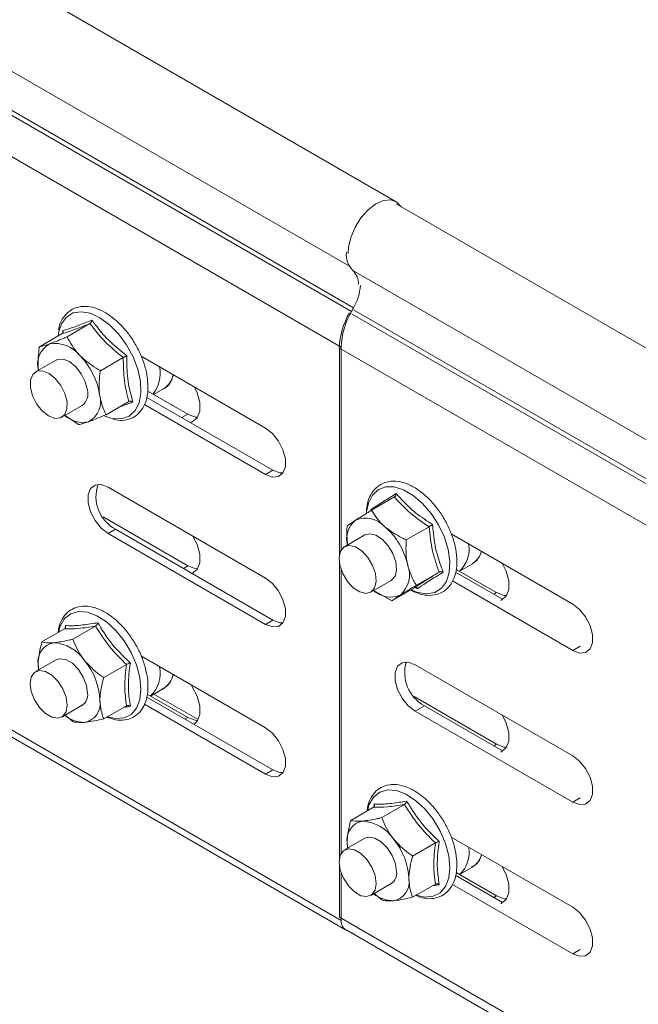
# Model space of a CAD drawing. Header units: millimetres. Extents: x -6 to 3617, y -5324 to -345.
# Tile 13 of 43: x 1368 to 1439, y -4656 to -4544. Entities that reach past the tile are written whole.
import ezdxf

# ---------------------------------------------------------------- set-up
doc = ezdxf.new("R2010")
doc.units = ezdxf.units.MM

msp = doc.modelspace()

# ---------------------------------------------------------------- linework, layer by layer
at = {"color": 7, "linetype": 'Continuous', "lineweight": 15}
for p, q in [((1411.31, -4564.45), (1276.96, -4486.89)), ((1271.84, -4499.47), (1406.19, -4577.03)), ((1272.09, -4499.04), (1406.44, -4576.6)), ((1270.67, -4503.52), (1405.02, -4581.08)), ((1797.89, -4787.86), (1411.31, -4564.69)), ((1270.67, -4569.12), (1405.02, -4646.68)), ((1271.17, -4570.22), (1405.52, -4647.78)), ((1793.14, -4795.6), (1406.35, -4572.31)), ((1406.44, -4576.6), (1406.19, -4577.03)), ((1376.26, -4578.4), (1373.65, -4579.91)), ((1373.09, -4579.55), (1370.49, -4581.05)), ((1373.17, -4579.46), (1373.16, -4579.2)), ((1791.65, -4804.52), (1404.81, -4581.2)), ((1404.81, -4581.2), (1404.81, -4604.88)), ((1405.02, -4581.08), (1405.02, -4604.3)), ((1372.38, -4582.58), (1370.04, -4583.93)), ((1380.07, -4582.28), (1377.47, -4583.79)), ((1396.36, -4590.36), (1382.12, -4582.14)), ((1385.83, -4584.28), (1385.75, -4584.5)), ((1382.87, -4586.13), (1387.45, -4588.77)), ((1383.55, -4586.52), (1384.67, -4585.87)), ((1380.72, -4587.31), (1378.12, -4588.82)), ((1397.21, -4595.18), (1382.76, -4586.84)), ((1373.04, -4589.12), (1375.38, -4587.78)), ((1382.49, -4587.66), (1396.36, -4595.67)), ((1374.95, -4589.96), (1373.43, -4588.9)), ((1377.96, -4588.98), (1378.54, -4589.19)), ((1397.21, -4595.18), (1396.36, -4595.67)), ((1396.36, -4607.51), (1378.33, -4597.1)), ((1411.11, -4598.24), (1408.5, -4599.75)), ((1377.76, -4600.52), (1387.45, -4606.12)), ((1379.18, -4601.92), (1378.33, -4602.41)), ((1397.21, -4612.33), (1379.18, -4601.92)), ((1415.08, -4601.64), (1412.47, -4603.14)), ((1378.33, -4602.41), (1396.36, -4612.82)), ((1407.73, -4602.58), (1405.4, -4603.93)), ((1417.6, -4602.46), (1431.51, -4610.49)), ((1404.81, -4605.77), (1404.81, -4639.58)), ((1405.02, -4606.59), (1405.02, -4639)), ((1418.19, -4606.52), (1422.81, -4609.18)), ((1418.56, -4606.73), (1420.03, -4605.88)), ((1420.11, -4605.82), (1420.03, -4605.88)), ((1408.4, -4609.13), (1410.73, -4607.78)), ((1416.23, -4606.83), (1413.63, -4608.33)), ((1418.11, -4606.84), (1423.49, -4609.94)), ((1413.42, -4608.62), (1410.81, -4610.12)), ((1413.74, -4608.73), (1413.53, -4608.59)), ((1431.51, -4615.79), (1417.75, -4607.85)), ((1410.81, -4610.12), (1408.75, -4608.92)), ((1373.37, -4613.33), (1370.77, -4614.83)), ((1373.43, -4613.27), (1373.46, -4612.95)), ((1376.91, -4613.01), (1374.3, -4614.51)), ((1397.21, -4612.33), (1396.36, -4612.82)), ((1396.36, -4624.66), (1382.15, -4616.45)), ((1382.24, -4616.49), (1382.29, -4616.74)), ((1372.38, -4616.88), (1370.04, -4618.22)), ((1370.43, -4618), (1370.34, -4617.43)), ((1380.44, -4617.41), (1377.84, -4618.91)), ((1413.47, -4617.43), (1431.51, -4627.84)), ((1383.2, -4621.02), (1384.67, -4620.17)), ((1384.67, -4620.17), (1384.6, -4620.21)), ((1397.21, -4629.47), (1382.78, -4621.14)), ((1382.82, -4620.8), (1387.45, -4623.47)), ((1388.64, -4623.71), (1383.59, -4620.8)), ((1413.37, -4621.08), (1422.81, -4626.53)), ((1373.04, -4623.42), (1375.38, -4622.07)), ((1380.44, -4622.12), (1377.84, -4623.63)), ((1382.5, -4621.96), (1396.36, -4629.96)), ((1413.47, -4622.74), (1414.54, -4622.12)), ((1414.54, -4622.12), (1423.49, -4627.29)), ((1374.3, -4623.94), (1373.43, -4623.19)), ((1431.51, -4633.15), (1413.47, -4622.74)), ((1397.21, -4629.47), (1396.36, -4629.96)), ((1408.78, -4633.68), (1408.81, -4633.36)), ((1412.26, -4633.42), (1409.66, -4634.92)), ((1408.73, -4633.74), (1406.12, -4635.24)), ((1407.73, -4637.29), (1405.4, -4638.63)), ((1405.78, -4638.41), (1405.7, -4637.84)), ((1415.8, -4637.82), (1413.19, -4639.32)), ((1417.61, -4637.17), (1431.51, -4645.19)), ((1421.11, -4639.19), (1420.99, -4639.42)), ((1404.81, -4640.47), (1404.81, -4646.32)), ((1405.02, -4641.3), (1405.02, -4646.68)), ((1418.13, -4641.55), (1423.49, -4644.65)), ((1418.18, -4641.21), (1422.81, -4643.88)), ((1418.56, -4641.43), (1420.03, -4640.58)), ((1420.03, -4640.58), (1419.96, -4640.62)), ((1408.4, -4643.83), (1410.73, -4642.48)), ((1415.8, -4642.53), (1413.19, -4644.04)), ((1431.51, -4650.5), (1417.77, -4642.57)), ((1409.66, -4644.35), (1408.79, -4643.6)), ((1791.6, -4869.6), (1404.81, -4646.32)), ((1405.65, -4647.81), (1792.22, -4870.98))]:
    msp.add_line(p, q, dxfattribs=at)
at = {"color": 8, "linetype": 'Continuous', "lineweight": 15}
for p, q in [((1272.21, -4494.63), (1405.95, -4571.84)), ((1792.77, -4800.44), (1406.19, -4577.28)), ((1793.01, -4800.01), (1406.44, -4576.84)), ((1387.45, -4588.77), (1386.78, -4589.16)), ((1387.45, -4606.12), (1386.96, -4606.41)), ((1422.81, -4609.18), (1422.49, -4609.37)), ((1431.51, -4615.79), (1432.35, -4615.3)), ((1387.45, -4623.47), (1387.14, -4623.66)), ((1422.81, -4626.53), (1422.49, -4626.72)), ((1431.51, -4633.15), (1432.35, -4632.66)), ((1422.81, -4643.88), (1422.49, -4644.07)), ((1431.51, -4650.5), (1432.35, -4650.01))]:
    msp.add_line(p, q, dxfattribs=at)
at = {"color": 7, "linetype": 'Continuous', "lineweight": 15, "flags": 128}
for points in [[(1411.89, -4565.03), (1411.4, -4564.5), (1410.7, -4564.25), (1409.87, -4564.32), (1408.98, -4564.71), (1408.09, -4565.39), (1407.27, -4566.3), (1406.6, -4567.37), (1406.11, -4568.53), (1405.86, -4569.67), (1405.82, -4570.37)], [(1372.68, -4579.41), (1372.67, -4579.45), (1372.62, -4579.82)], [(1375.97, -4586), (1375.73, -4585.06), (1375.27, -4584.13), (1374.63, -4583.33), (1373.91, -4582.75), (1373.18, -4582.46), (1372.54, -4582.51), (1372.38, -4582.58)], [(1369.45, -4585.71), (1369.46, -4584.86), (1369.72, -4584.22), (1370.2, -4583.85), (1370.85, -4583.81), (1371.58, -4584.1), (1372.3, -4584.67), (1372.93, -4585.48), (1373.4, -4586.4), (1373.64, -4587.35), (1373.63, -4588.19), (1373.36, -4588.83), (1372.88, -4589.2), (1372.24, -4589.24), (1371.51, -4588.96), (1370.79, -4588.38), (1370.16, -4587.58), (1369.69, -4586.65), (1369.45, -4585.71)], [(1387.72, -4589.7), (1387.98, -4589.63), (1388.54, -4589.19), (1388.83, -4588.43), (1388.83, -4587.44), (1388.54, -4586.33), (1388.23, -4585.67)], [(1387.45, -4588.77), (1388.3, -4589.09), (1388.59, -4589.11)], [(1396.36, -4595.67), (1397.15, -4595.96), (1397.84, -4595.9), (1398.35, -4595.49), (1398.63, -4594.78), (1398.63, -4593.86), (1398.35, -4592.84), (1397.84, -4591.84), (1397.15, -4590.98), (1396.36, -4590.36)], [(1398.36, -4595.49), (1398, -4595.47), (1397.21, -4595.18)], [(1378.33, -4597.1), (1377.55, -4596.81), (1376.85, -4596.87), (1376.34, -4597.28), (1376.07, -4597.99), (1376.07, -4598.91), (1376.34, -4599.93), (1376.85, -4600.93), (1377.55, -4601.79), (1378.33, -4602.41)], [(1387.97, -4606.99), (1387.98, -4606.99), (1388.54, -4606.54), (1388.83, -4605.78), (1388.83, -4604.79), (1388.54, -4603.69), (1388.05, -4602.71)], [(1411.27, -4605.66), (1410.94, -4604.71), (1410.4, -4603.82), (1409.73, -4603.09), (1408.99, -4602.61), (1408.29, -4602.44), (1407.73, -4602.58)], [(1404.86, -4606.05), (1404.78, -4605.15), (1404.95, -4604.43), (1405.36, -4603.95), (1405.95, -4603.79), (1406.66, -4603.96), (1407.4, -4604.43), (1408.07, -4605.16), (1408.61, -4606.06), (1408.93, -4607.01), (1409.02, -4607.9), (1408.84, -4608.63), (1408.44, -4609.1), (1407.84, -4609.27), (1407.14, -4609.1), (1406.4, -4608.62), (1405.73, -4607.89), (1405.19, -4607), (1404.86, -4606.05)], [(1387.45, -4606.12), (1388.3, -4606.44), (1388.59, -4606.46)], [(1410.73, -4607.78), (1410.77, -4607.76), (1411.18, -4607.28), (1411.35, -4606.56), (1411.27, -4605.66)], [(1423.28, -4610.07), (1423.34, -4610.04), (1423.89, -4609.6), (1424.19, -4608.84), (1424.19, -4607.85), (1423.89, -4606.74), (1423.44, -4605.83)], [(1396.36, -4612.82), (1397.15, -4613.11), (1397.84, -4613.05), (1398.35, -4612.64), (1398.63, -4611.93), (1398.63, -4611.01), (1398.35, -4609.99), (1397.84, -4608.98), (1397.15, -4608.12), (1396.36, -4607.51)], [(1422.81, -4609.18), (1423.66, -4609.5), (1423.95, -4609.52)], [(1431.51, -4610.49), (1432.29, -4611.1), (1432.98, -4611.96), (1433.5, -4612.96), (1433.77, -4613.99), (1433.77, -4614.91), (1433.5, -4615.62), (1432.98, -4616.03), (1432.29, -4616.09), (1431.51, -4615.79)], [(1398.36, -4612.64), (1398, -4612.62), (1397.21, -4612.33)], [(1376, -4620.7), (1375.87, -4619.79), (1375.5, -4618.84), (1374.94, -4617.96), (1374.25, -4617.27), (1373.51, -4616.85), (1372.82, -4616.74), (1372.38, -4616.88)], [(1370.38, -4618.03), (1370.37, -4617.98), (1370.34, -4617.43)], [(1413.47, -4622.74), (1412.69, -4622.12), (1412, -4621.26), (1411.48, -4620.26), (1411.21, -4619.24), (1411.21, -4618.32), (1411.48, -4617.61), (1412, -4617.2), (1412.69, -4617.14), (1413.47, -4617.43)], [(1369.42, -4619.6), (1369.55, -4618.83), (1369.92, -4618.31), (1370.48, -4618.09), (1371.18, -4618.2), (1371.91, -4618.62), (1372.6, -4619.31), (1373.17, -4620.18), (1373.54, -4621.13), (1373.66, -4622.05), (1373.54, -4622.81), (1373.17, -4623.33), (1372.6, -4623.55), (1371.91, -4623.45), (1371.18, -4623.02), (1370.48, -4622.33), (1369.92, -4621.46), (1369.55, -4620.51), (1369.42, -4619.6)], [(1385.83, -4618.58), (1385.78, -4618.72), (1385.63, -4619.01)], [(1388.14, -4624.26), (1388.54, -4623.9), (1388.83, -4623.13), (1388.83, -4622.14), (1388.54, -4621.04), (1387.98, -4619.96), (1387.83, -4619.73)], [(1387.45, -4623.47), (1388.3, -4623.79), (1388.59, -4623.81)], [(1423.28, -4627.42), (1423.34, -4627.4), (1423.89, -4626.95), (1424.19, -4626.19), (1424.19, -4625.2), (1423.89, -4624.1), (1423.44, -4623.18)], [(1396.36, -4629.96), (1397.15, -4630.26), (1397.84, -4630.2), (1398.35, -4629.79), (1398.63, -4629.08), (1398.63, -4628.16), (1398.35, -4627.13), (1397.84, -4626.13), (1397.15, -4625.27), (1396.36, -4624.66)], [(1422.81, -4626.53), (1423.66, -4626.85), (1423.95, -4626.87)], [(1431.51, -4627.84), (1432.29, -4628.45), (1432.98, -4629.31), (1433.5, -4630.31), (1433.77, -4631.34), (1433.77, -4632.26), (1433.5, -4632.97), (1432.98, -4633.38), (1432.29, -4633.44), (1431.51, -4633.15)], [(1398.36, -4629.78), (1398, -4629.77), (1397.21, -4629.47)], [(1405.73, -4638.44), (1405.73, -4638.39), (1405.7, -4637.84)], [(1411.35, -4641.11), (1411.23, -4640.2), (1410.86, -4639.25), (1410.29, -4638.37), (1409.6, -4637.68), (1408.86, -4637.26), (1408.17, -4637.15), (1407.73, -4637.29)], [(1404.78, -4640.01), (1404.91, -4639.24), (1405.27, -4638.72), (1405.84, -4638.5), (1406.53, -4638.61), (1407.27, -4639.03), (1407.96, -4639.72), (1408.52, -4640.59), (1408.89, -4641.54), (1409.02, -4642.46), (1408.89, -4643.22), (1408.52, -4643.74), (1407.96, -4643.96), (1407.27, -4643.86), (1406.53, -4643.43), (1405.84, -4642.74), (1405.27, -4641.87), (1404.91, -4640.92), (1404.78, -4640.01)], [(1423.28, -4644.77), (1423.34, -4644.75), (1423.89, -4644.31), (1424.19, -4643.54), (1424.19, -4642.55), (1423.89, -4641.45), (1423.44, -4640.54)], [(1422.81, -4643.88), (1423.66, -4644.2), (1423.95, -4644.22)], [(1431.51, -4645.19), (1432.29, -4645.8), (1432.98, -4646.66), (1433.5, -4647.67), (1433.77, -4648.69), (1433.77, -4649.61), (1433.5, -4650.32), (1432.98, -4650.73), (1432.29, -4650.79), (1431.51, -4650.5)]]:
    msp.add_lwpolyline(points, dxfattribs=at)
at = {"color": 8, "linetype": 'Continuous', "lineweight": 15, "flags": 128}
for points in [[(1382.04, -4585.02), (1381.74, -4583.62), (1381.2, -4582.19), (1380.45, -4580.82), (1379.54, -4579.58), (1378.51, -4578.53), (1377.41, -4577.73), (1376.32, -4577.22), (1375.27, -4577.04), (1374.34, -4577.18), (1373.57, -4577.65), (1373, -4578.42), (1372.68, -4579.41)], [(1378.54, -4589.19), (1378.9, -4589.27), (1379.89, -4589.29), (1380.75, -4588.98), (1381.42, -4588.35), (1381.88, -4587.45), (1382.09, -4586.32), (1382.04, -4585.02)], [(1417.26, -4604.26), (1416.83, -4602.84), (1416.17, -4601.43), (1415.33, -4600.12), (1414.34, -4598.98), (1413.27, -4598.06), (1412.16, -4597.41), (1411.09, -4597.08), (1410.1, -4597.08), (1409.25, -4597.41), (1408.59, -4598.04), (1408.15, -4598.96), (1407.97, -4599.8)], [(1413.02, -4608.85), (1413.78, -4609.15), (1414.81, -4609.32), (1415.74, -4609.16), (1416.5, -4608.67), (1417.06, -4607.89), (1417.38, -4606.86), (1417.45, -4605.62), (1417.26, -4604.26)], [(1382.1, -4620.22), (1381.97, -4618.88), (1381.59, -4617.46), (1380.99, -4616.05), (1380.18, -4614.71), (1379.23, -4613.52), (1378.17, -4612.54), (1377.07, -4611.83), (1375.98, -4611.42), (1374.96, -4611.34), (1374.08, -4611.59), (1373.37, -4612.16), (1372.87, -4613.01), (1372.67, -4613.73)], [(1378.25, -4623.39), (1379.23, -4623.6), (1380.18, -4623.52), (1380.99, -4623.11), (1381.59, -4622.39), (1381.97, -4621.41), (1382.1, -4620.22)], [(1417.45, -4640.63), (1417.33, -4639.29), (1416.95, -4637.87), (1416.34, -4636.46), (1415.54, -4635.12), (1414.58, -4633.93), (1413.52, -4632.95), (1412.42, -4632.24), (1411.33, -4631.83), (1410.32, -4631.75), (1409.43, -4632), (1408.72, -4632.57), (1408.23, -4633.42), (1408.03, -4634.14)], [(1413.6, -4643.8), (1414.58, -4644.01), (1415.54, -4643.93), (1416.34, -4643.52), (1416.95, -4642.8), (1417.33, -4641.82), (1417.45, -4640.63)]]:
    msp.add_lwpolyline(points, dxfattribs=at)
at = {"color": 7, "linetype": 'Continuous', "lineweight": 15}
for centre, radius, start, end in [((1408.19, -4570.49), 2.59, 174.5821, 224.7744), ((1404.88, -4573.84), 2.12, 358.4073, 46.093), ((1401.4, -4573.68), 5.82, 329.8725, 356.5902), ((1413.39, -4581.49), 8.59, 149.7175, 178.1227), ((1413.61, -4581.36), 8.59, 149.7175, 178.1227), ((1372.94, -4583.05), 2.67, 119.1101, 196.489), ((1372.27, -4584.28), 3.61, 37.3297, 99.8747), ((1369.34, -4587.78), 8.13, 8.7452, 44.4523), ((1380.42, -4584.09), 3.88, 321.9665, 10.8448), ((1374.36, -4586.45), 1.67, 307.4002, 15.6061), ((1374.81, -4587.3), 2.67, 299.1101, 16.489), ((1375.46, -4586.48), 3.22, 229.6048, 281.5505), ((1381.15, -4598.2), 4.2, 160.3904, 242.0986), ((1408.44, -4603.05), 2.8, 129.338, 194.2128), ((1407.81, -4603.64), 2.98, 40.9043, 112.4748), ((1404.63, -4607.84), 8.21, 13.0958, 48.5654), ((1416.31, -4604.22), 3.35, 311.8074, 10.3818), ((1409.62, -4607.11), 3.21, 312.694, 20.5821), ((1410.67, -4606.87), 2.83, 226.6992, 293.3098), ((1372.51, -4617.08), 2.2, 100.5468, 189.2519), ((1371.84, -4619.47), 4.56, 33.4349, 86.5705), ((1369.75, -4621.87), 7.67, 2.6393, 39.7721), ((1380.76, -4618.42), 3.55, 313.1889, 12.5066), ((1416.58, -4618.35), 4.29, 163.3006, 241.539), ((1374.58, -4620.89), 1.43, 303.7936, 7.5186), ((1375.24, -4621.87), 2.2, 280.5468, 9.2519), ((1375.63, -4620.46), 3.57, 230.8034, 270.1849), ((1407.87, -4637.49), 2.2, 100.5468, 189.2519), ((1407.19, -4639.88), 4.56, 33.4349, 86.5705), ((1405.1, -4642.28), 7.67, 2.6393, 39.7721), ((1416.37, -4638.95), 3.3, 311.2606, 10.9286), ((1409.94, -4641.3), 1.43, 303.7936, 7.5186), ((1410.6, -4642.28), 2.2, 280.5468, 9.2519), ((1410.99, -4640.87), 3.57, 230.8034, 270.1849), ((1406.1, -4646.84), 1.08, 171.4242, 251.2812)]:
    msp.add_arc(centre, radius, start, end, dxfattribs=at)
at = {"color": 8, "linetype": 'Continuous', "lineweight": 15}
for centre, radius, start, end in [((1383.4, -4583.81), 2.43, 301.6218, 349.3486), ((1418.67, -4603.77), 2.51, 305.1245, 343.8241), ((1383.32, -4618.05), 2.51, 302.4928, 348.4776), ((1418.72, -4638.51), 2.45, 302.1849, 344.2151)]:
    msp.add_arc(centre, radius, start, end, dxfattribs=at)
at = {"color": 7, "linetype": 'Continuous', "lineweight": 15}
for points, knots in [([(1382.84, -4584.68), (1382.81, -4584.44), (1382.7, -4583.76), (1382.35, -4582.59), (1381.75, -4581.23), (1380.97, -4579.94), (1380.05, -4578.78), (1379.02, -4577.8), (1377.93, -4577.05), (1376.82, -4576.56), (1375.72, -4576.38), (1374.71, -4576.51), (1373.84, -4576.96), (1373.2, -4577.67), (1372.8, -4578.4), (1372.71, -4578.93), (1372.68, -4579.11)], [0, 0, 0, 0, 0.041192, 0.119093, 0.196884, 0.274609, 0.352422, 0.430455, 0.508893, 0.587847, 0.66691, 0.74446, 0.818957, 0.89158, 0.964512, 1, 1, 1, 1]), ([(1376.26, -4578.4), (1375.65, -4578.64), (1374.4, -4579.13), (1373.53, -4579.41), (1373.09, -4579.55)], [0, 0, 0, 0, 0.492148, 1, 1, 1, 1]), ([(1373.16, -4579.2), (1373.27, -4579.17), (1373.77, -4579.03), (1374.8, -4578.69), (1375.96, -4578.21), (1376.49, -4577.99)], [0, 0, 0, 0, 0.1180833, 0.5922585, 1, 1, 1, 1]), ([(1376.49, -4577.99), (1376.49, -4577.99), (1376.49, -4578.04), (1376.46, -4578.12), (1376.41, -4578.24), (1376.34, -4578.34), (1376.29, -4578.38), (1376.26, -4578.4)], [0, 0, 0, 0, 0.007914, 0.267535, 0.528603, 0.763816, 1, 1, 1, 1]), ([(1380.07, -4582.28), (1379.36, -4581.7), (1377.9, -4580.52), (1376.81, -4579.11), (1376.26, -4578.4)], [0, 0, 0, 0, 0.492148, 1, 1, 1, 1]), ([(1376.49, -4577.99), (1376.62, -4578.17), (1377.25, -4579.06), (1378.5, -4580.5), (1379.87, -4581.58), (1380.5, -4582.07)], [0, 0, 0, 0, 0.1180833, 0.5922585, 1, 1, 1, 1]), ([(1373.16, -4579.2), (1373.16, -4579.2), (1373.18, -4579.23), (1373.2, -4579.3), (1373.2, -4579.4), (1373.17, -4579.49), (1373.12, -4579.53), (1373.09, -4579.55)], [0, 0, 0, 0, 0.007914, 0.267535, 0.528603, 0.763816, 1, 1, 1, 1]), ([(1370.49, -4581.05), (1370.76, -4581), (1371.06, -4580.93), (1371.59, -4580.74), (1371.65, -4580.72)], [0, 0, 0, 0, 0.896037, 1, 1, 1, 1]), ([(1371.65, -4580.72), (1372.14, -4580.53), (1372.75, -4580.3), (1373.5, -4579.97), (1373.65, -4579.91)], [0, 0, 0, 0, 0.8014621, 1, 1, 1, 1]), ([(1373.65, -4579.91), (1374.02, -4580.59), (1374.43, -4581.35), (1375.07, -4582.02), (1375.14, -4582.09)], [0, 0, 0, 0, 0.896037, 1, 1, 1, 1]), ([(1370.39, -4583.81), (1370.37, -4583.68), (1370.28, -4582.85), (1370.36, -4581.89), (1370.48, -4581.08), (1370.49, -4581.05)], [0, 0, 0, 0, 0.148486, 0.965571, 1, 1, 1, 1]), ([(1375.14, -4582.09), (1375.72, -4582.59), (1376.44, -4583.21), (1377.3, -4583.69), (1377.47, -4583.79)], [0, 0, 0, 0, 0.801462, 1, 1, 1, 1]), ([(1380.07, -4582.28), (1380.1, -4582.27), (1380.17, -4582.23), (1380.28, -4582.18), (1380.39, -4582.12), (1380.46, -4582.09), (1380.5, -4582.07), (1380.5, -4582.07)], [0, 0, 0, 0, 0.236184, 0.471397, 0.732465, 0.992086, 1, 1, 1, 1]), ([(1380.72, -4587.31), (1380.52, -4586.54), (1380.12, -4584.97), (1380.09, -4583.19), (1380.07, -4582.28)], [0, 0, 0, 0, 0.492148, 1, 1, 1, 1]), ([(1380.5, -4582.07), (1380.5, -4582.29), (1380.47, -4583.41), (1380.59, -4585.25), (1380.99, -4586.69), (1381.18, -4587.36)], [0, 0, 0, 0, 0.118083, 0.592258, 1, 1, 1, 1]), ([(1377.37, -4586.55), (1377.35, -4586.42), (1377.26, -4585.58), (1377.34, -4584.63), (1377.46, -4583.82), (1377.47, -4583.79)], [0, 0, 0, 0, 0.148486, 0.965571, 1, 1, 1, 1]), ([(1378.92, -4589.38), (1379.27, -4589.44), (1379.98, -4589.55), (1380.95, -4589.32), (1381.77, -4588.81), (1382.37, -4588.06), (1382.76, -4587.1), (1382.95, -4585.97), (1382.88, -4585.11), (1382.84, -4584.68)], [0, 0, 0, 0, 0.144515, 0.290741, 0.431128, 0.568999, 0.708548, 0.852817, 1, 1, 1, 1]), ([(1384.72, -4585.84), (1384.74, -4585.83), (1385.02, -4585.72), (1385.38, -4585.32), (1385.61, -4584.86), (1385.69, -4584.68)], [0, 0, 0, 0, 0.038718, 0.614078, 1, 1, 1, 1]), ([(1378.12, -4588.82), (1378.02, -4588.64), (1377.68, -4587.98), (1377.5, -4587.15), (1377.37, -4586.55)], [0, 0, 0, 0, 0.2632543, 1, 1, 1, 1]), ([(1380.72, -4587.31), (1380.75, -4587.3), (1380.81, -4587.27), (1380.93, -4587.27), (1381.06, -4587.3), (1381.14, -4587.33), (1381.18, -4587.35), (1381.18, -4587.36)], [0, 0, 0, 0, 0.236184, 0.471397, 0.732465, 0.992086, 1, 1, 1, 1]), ([(1376.11, -4589.63), (1375.73, -4589.76), (1375.26, -4589.91), (1375, -4589.95), (1374.95, -4589.96)], [0, 0, 0, 0, 0.801462, 1, 1, 1, 1]), ([(1378.12, -4588.82), (1377.45, -4589.1), (1376.72, -4589.41), (1376.16, -4589.61), (1376.11, -4589.63)], [0, 0, 0, 0, 0.896037, 1, 1, 1, 1]), ([(1412.99, -4608.87), (1413.25, -4609.01), (1413.88, -4609.34), (1414.88, -4609.53), (1415.91, -4609.46), (1416.81, -4609.06), (1417.5, -4608.4), (1417.98, -4607.52), (1418.25, -4606.46), (1418.29, -4605.23), (1418.13, -4604.11), (1417.82, -4602.95), (1417.38, -4601.79), (1416.67, -4600.46), (1415.8, -4599.24), (1414.82, -4598.18), (1413.75, -4597.33), (1412.64, -4596.73), (1411.53, -4596.42), (1410.47, -4596.42), (1409.54, -4596.74), (1408.79, -4597.35), (1408.26, -4598.18), (1407.96, -4599.11), (1407.92, -4599.81), (1407.91, -4600.11)], [0, 0, 0, 0, 0.033239, 0.080236, 0.126541, 0.171112, 0.214313, 0.257475, 0.301903, 0.347662, 0.393971, 0.418375, 0.464563, 0.510727, 0.556906, 0.603179, 0.649648, 0.696408, 0.743426, 0.790002, 0.835028, 0.878421, 0.921462, 0.965526, 1, 1, 1, 1]), ([(1408.36, -4599.71), (1408.44, -4599.66), (1408.88, -4599.38), (1409.78, -4598.81), (1410.83, -4598.14), (1411.31, -4597.83)], [0, 0, 0, 0, 0.118083, 0.592258, 1, 1, 1, 1]), ([(1411.31, -4597.83), (1411.31, -4597.83), (1411.31, -4597.87), (1411.3, -4597.96), (1411.25, -4598.08), (1411.19, -4598.18), (1411.13, -4598.22), (1411.11, -4598.24)], [0, 0, 0, 0, 0.007914, 0.267535, 0.528603, 0.763816, 1, 1, 1, 1]), ([(1415.08, -4601.64), (1414.33, -4601.14), (1412.82, -4600.11), (1411.68, -4598.87), (1411.11, -4598.24)], [0, 0, 0, 0, 0.492148, 1, 1, 1, 1]), ([(1411.31, -4597.83), (1411.45, -4597.98), (1412.11, -4598.77), (1413.41, -4600.05), (1414.83, -4600.97), (1415.48, -4601.4)], [0, 0, 0, 0, 0.118083, 0.592258, 1, 1, 1, 1]), ([(1406.67, -4600.89), (1407.11, -4600.61), (1407.67, -4600.26), (1408.36, -4599.83), (1408.5, -4599.75)], [0, 0, 0, 0, 0.801462, 1, 1, 1, 1]), ([(1408.5, -4599.75), (1408.89, -4600.36), (1409.32, -4601.04), (1409.99, -4601.63), (1410.06, -4601.69)], [0, 0, 0, 0, 0.896037, 1, 1, 1, 1]), ([(1405.69, -4601.54), (1405.91, -4601.39), (1406.15, -4601.22), (1406.62, -4600.92), (1406.67, -4600.89)], [0, 0, 0, 0, 0.896037, 1, 1, 1, 1]), ([(1405.75, -4603.72), (1405.7, -4603.04), (1405.63, -4602.31), (1405.69, -4601.57), (1405.69, -4601.54)], [0, 0, 0, 0, 0.954864, 1, 1, 1, 1]), ([(1410.06, -4601.69), (1410.66, -4602.12), (1411.41, -4602.66), (1412.29, -4603.06), (1412.47, -4603.14)], [0, 0, 0, 0, 0.801462, 1, 1, 1, 1]), ([(1415.08, -4601.64), (1415.11, -4601.62), (1415.17, -4601.59), (1415.27, -4601.52), (1415.38, -4601.46), (1415.45, -4601.42), (1415.48, -4601.4), (1415.48, -4601.4)], [0, 0, 0, 0, 0.236184, 0.471397, 0.732465, 0.992086, 1, 1, 1, 1]), ([(1416.23, -4606.83), (1415.95, -4606.03), (1415.37, -4604.41), (1415.18, -4602.57), (1415.08, -4601.64)], [0, 0, 0, 0, 0.492148, 1, 1, 1, 1]), ([(1415.48, -4601.4), (1415.5, -4601.62), (1415.58, -4602.77), (1415.88, -4604.67), (1416.44, -4606.16), (1416.7, -4606.85)], [0, 0, 0, 0, 0.118083, 0.592258, 1, 1, 1, 1]), ([(1412.62, -4605.98), (1412.6, -4605.85), (1412.42, -4604.99), (1412.41, -4604), (1412.47, -4603.18), (1412.47, -4603.14)], [0, 0, 0, 0, 0.1484857, 0.9655712, 1, 1, 1, 1]), ([(1420.11, -4605.78), (1420.24, -4605.71), (1420.51, -4605.57), (1420.67, -4605.3), (1420.75, -4605.18)], [0, 0, 0, 0, 0.522337, 1, 1, 1, 1]), ([(1413.63, -4608.33), (1413.51, -4608.15), (1413.08, -4607.46), (1412.82, -4606.61), (1412.62, -4605.98)], [0, 0, 0, 0, 0.263254, 1, 1, 1, 1]), ([(1413.42, -4608.62), (1413.79, -4608.38), (1414.54, -4607.89), (1415.66, -4607.19), (1416.23, -4606.83)], [0, 0, 0, 0, 0.492148, 1, 1, 1, 1]), ([(1416.7, -4606.85), (1416.55, -4606.94), (1415.82, -4607.38), (1414.71, -4608.07), (1414.05, -4608.52), (1413.74, -4608.73)], [0, 0, 0, 0, 0.118083, 0.592258, 1, 1, 1, 1]), ([(1416.23, -4606.83), (1416.26, -4606.81), (1416.32, -4606.79), (1416.44, -4606.78), (1416.57, -4606.8), (1416.66, -4606.83), (1416.7, -4606.85), (1416.7, -4606.85)], [0, 0, 0, 0, 0.236184, 0.471397, 0.732465, 0.992086, 1, 1, 1, 1]), ([(1413.63, -4608.33), (1413.02, -4608.71), (1412.33, -4609.13), (1411.85, -4609.44), (1411.79, -4609.47)], [0, 0, 0, 0, 0.896037, 1, 1, 1, 1]), ([(1413.53, -4608.59), (1413.55, -4608.6), (1413.6, -4608.6), (1413.67, -4608.64), (1413.72, -4608.7), (1413.74, -4608.73), (1413.74, -4608.73)], [0, 0, 0, 0, 0.224367, 0.607438, 0.988388, 1, 1, 1, 1]), ([(1411.79, -4609.47), (1411.47, -4609.69), (1411.06, -4609.95), (1410.85, -4610.1), (1410.81, -4610.12)], [0, 0, 0, 0, 0.801462, 1, 1, 1, 1]), ([(1378.17, -4623.43), (1378.51, -4623.55), (1379.22, -4623.8), (1380.25, -4623.81), (1381.19, -4623.51), (1381.95, -4622.92), (1382.5, -4622.11), (1382.83, -4621.11), (1382.93, -4620.12), (1382.87, -4619.04), (1382.67, -4617.9), (1382.21, -4616.51), (1381.56, -4615.16), (1380.73, -4613.9), (1379.78, -4612.79), (1378.73, -4611.87), (1377.63, -4611.18), (1376.52, -4610.78), (1375.44, -4610.68), (1374.46, -4610.9), (1373.65, -4611.42), (1373.06, -4612.19), (1372.71, -4612.98), (1372.64, -4613.56), (1372.62, -4613.76)], [0, 0, 0, 0, 0.0448, 0.093788, 0.141223, 0.186879, 0.232061, 0.278216, 0.325555, 0.351347, 0.400014, 0.448604, 0.497098, 0.545577, 0.59413, 0.642852, 0.691854, 0.74117, 0.790346, 0.838242, 0.884231, 0.929435, 0.975243, 1, 1, 1, 1]), ([(1373.46, -4612.95), (1373.46, -4612.95), (1373.47, -4612.99), (1373.49, -4613.07), (1373.48, -4613.17), (1373.45, -4613.27), (1373.4, -4613.31), (1373.37, -4613.33)], [0, 0, 0, 0, 0.007914, 0.267535, 0.528603, 0.763816, 1, 1, 1, 1]), ([(1376.91, -4613.01), (1376.23, -4613.12), (1374.87, -4613.33), (1373.87, -4613.33), (1373.37, -4613.33)], [0, 0, 0, 0, 0.492148, 1, 1, 1, 1]), ([(1373.46, -4612.95), (1373.57, -4612.96), (1374.16, -4612.99), (1375.31, -4612.94), (1376.58, -4612.72), (1377.17, -4612.62)], [0, 0, 0, 0, 0.1180833, 0.5922585, 1, 1, 1, 1]), ([(1377.17, -4612.62), (1377.17, -4612.62), (1377.16, -4612.66), (1377.13, -4612.74), (1377.07, -4612.85), (1376.99, -4612.95), (1376.93, -4612.99), (1376.91, -4613.01)], [0, 0, 0, 0, 0.007914, 0.267535, 0.528603, 0.763816, 1, 1, 1, 1]), ([(1380.44, -4617.41), (1379.77, -4616.74), (1378.4, -4615.38), (1377.41, -4613.81), (1376.91, -4613.01)], [0, 0, 0, 0, 0.492148, 1, 1, 1, 1]), ([(1377.17, -4612.62), (1377.29, -4612.82), (1377.86, -4613.81), (1379.01, -4615.43), (1380.29, -4616.67), (1380.89, -4617.24)], [0, 0, 0, 0, 0.118083, 0.592258, 1, 1, 1, 1]), ([(1372.11, -4614.92), (1372.65, -4614.84), (1373.33, -4614.75), (1374.14, -4614.55), (1374.3, -4614.51)], [0, 0, 0, 0, 0.801462, 1, 1, 1, 1]), ([(1374.3, -4614.51), (1374.63, -4615.27), (1374.99, -4616.12), (1375.58, -4616.88), (1375.64, -4616.96)], [0, 0, 0, 0, 0.896037, 1, 1, 1, 1]), ([(1370.34, -4617.43), (1370.34, -4617.31), (1370.36, -4616.53), (1370.54, -4615.62), (1370.76, -4614.86), (1370.77, -4614.83)], [0, 0, 0, 0, 0.148486, 0.965571, 1, 1, 1, 1]), ([(1370.77, -4614.83), (1371.09, -4614.9), (1371.45, -4614.97), (1372.05, -4614.92), (1372.11, -4614.92)], [0, 0, 0, 0, 0.8960372, 1, 1, 1, 1]), ([(1375.64, -4616.96), (1376.19, -4617.53), (1376.86, -4618.24), (1377.68, -4618.8), (1377.84, -4618.91)], [0, 0, 0, 0, 0.801462, 1, 1, 1, 1]), ([(1380.44, -4622.12), (1380.35, -4621.4), (1380.16, -4619.94), (1380.35, -4618.26), (1380.44, -4617.41)], [0, 0, 0, 0, 0.492148, 1, 1, 1, 1]), ([(1380.44, -4617.41), (1380.47, -4617.39), (1380.53, -4617.36), (1380.65, -4617.31), (1380.77, -4617.27), (1380.85, -4617.25), (1380.89, -4617.24), (1380.89, -4617.24)], [0, 0, 0, 0, 0.236184, 0.471397, 0.732465, 0.992086, 1, 1, 1, 1]), ([(1380.89, -4617.24), (1380.86, -4617.45), (1380.7, -4618.5), (1380.59, -4620.23), (1380.79, -4621.57), (1380.89, -4622.19)], [0, 0, 0, 0, 0.118083, 0.592258, 1, 1, 1, 1]), ([(1377.41, -4621.51), (1377.41, -4621.39), (1377.43, -4620.61), (1377.62, -4619.71), (1377.83, -4618.94), (1377.84, -4618.91)], [0, 0, 0, 0, 0.148486, 0.965571, 1, 1, 1, 1]), ([(1384.57, -4620.18), (1384.72, -4620.11), (1385.09, -4619.94), (1385.34, -4619.58), (1385.48, -4619.38)], [0, 0, 0, 0, 0.409355, 1, 1, 1, 1]), ([(1377.84, -4623.63), (1377.77, -4623.47), (1377.53, -4622.85), (1377.46, -4622.08), (1377.41, -4621.51)], [0, 0, 0, 0, 0.263254, 1, 1, 1, 1]), ([(1380.89, -4622.19), (1380.71, -4622.22), (1380.44, -4622.27), (1380.21, -4622.29), (1380.13, -4622.3)], [0, 0, 0, 0, 0.6692332, 1, 1, 1, 1]), ([(1380.44, -4622.12), (1380.47, -4622.11), (1380.53, -4622.08), (1380.65, -4622.09), (1380.77, -4622.12), (1380.85, -4622.17), (1380.89, -4622.19), (1380.89, -4622.19)], [0, 0, 0, 0, 0.236184, 0.471397, 0.732465, 0.992086, 1, 1, 1, 1]), ([(1375.64, -4624.03), (1375.22, -4624.04), (1374.68, -4624.05), (1374.36, -4623.96), (1374.3, -4623.94)], [0, 0, 0, 0, 0.8014621, 1, 1, 1, 1]), ([(1377.84, -4623.63), (1377.12, -4623.79), (1376.32, -4623.96), (1375.71, -4624.02), (1375.64, -4624.03)], [0, 0, 0, 0, 0.896037, 1, 1, 1, 1]), ([(1413.53, -4643.84), (1413.87, -4643.96), (1414.57, -4644.21), (1415.6, -4644.22), (1416.55, -4643.92), (1417.31, -4643.33), (1417.85, -4642.52), (1418.19, -4641.52), (1418.28, -4640.53), (1418.23, -4639.45), (1418.03, -4638.31), (1417.57, -4636.92), (1416.91, -4635.57), (1416.09, -4634.31), (1415.14, -4633.2), (1414.09, -4632.28), (1412.99, -4631.6), (1411.87, -4631.19), (1410.79, -4631.09), (1409.81, -4631.31), (1409, -4631.83), (1408.41, -4632.6), (1408.06, -4633.39), (1408, -4633.97), (1407.97, -4634.17)], [0, 0, 0, 0, 0.0448, 0.093788, 0.141223, 0.186879, 0.232061, 0.278216, 0.325555, 0.351347, 0.400014, 0.448604, 0.497098, 0.545577, 0.59413, 0.642852, 0.691854, 0.74117, 0.790346, 0.838242, 0.884231, 0.929435, 0.975243, 1, 1, 1, 1]), ([(1408.81, -4633.36), (1408.81, -4633.36), (1408.83, -4633.4), (1408.85, -4633.48), (1408.84, -4633.58), (1408.8, -4633.68), (1408.75, -4633.72), (1408.73, -4633.74)], [0, 0, 0, 0, 0.007914, 0.267535, 0.528603, 0.763816, 1, 1, 1, 1]), ([(1412.26, -4633.42), (1411.59, -4633.53), (1410.22, -4633.74), (1409.23, -4633.74), (1408.73, -4633.74)], [0, 0, 0, 0, 0.492148, 1, 1, 1, 1]), ([(1408.81, -4633.36), (1408.93, -4633.37), (1409.51, -4633.4), (1410.66, -4633.35), (1411.94, -4633.13), (1412.53, -4633.03)], [0, 0, 0, 0, 0.1180833, 0.5922585, 1, 1, 1, 1]), ([(1412.53, -4633.03), (1412.53, -4633.03), (1412.52, -4633.07), (1412.49, -4633.15), (1412.42, -4633.26), (1412.35, -4633.36), (1412.29, -4633.4), (1412.26, -4633.42)], [0, 0, 0, 0, 0.007914, 0.267535, 0.528603, 0.763816, 1, 1, 1, 1]), ([(1415.8, -4637.82), (1415.12, -4637.15), (1413.76, -4635.79), (1412.77, -4634.22), (1412.26, -4633.42)], [0, 0, 0, 0, 0.492148, 1, 1, 1, 1]), ([(1412.53, -4633.03), (1412.64, -4633.23), (1413.22, -4634.22), (1414.36, -4635.84), (1415.65, -4637.08), (1416.24, -4637.65)], [0, 0, 0, 0, 0.118083, 0.592258, 1, 1, 1, 1]), ([(1405.7, -4637.84), (1405.7, -4637.72), (1405.71, -4636.94), (1405.9, -4636.03), (1406.11, -4635.27), (1406.12, -4635.24)], [0, 0, 0, 0, 0.148486, 0.965571, 1, 1, 1, 1]), ([(1406.12, -4635.24), (1406.45, -4635.31), (1406.81, -4635.38), (1407.4, -4635.33), (1407.46, -4635.33)], [0, 0, 0, 0, 0.8960372, 1, 1, 1, 1]), ([(1407.46, -4635.33), (1408.01, -4635.25), (1408.68, -4635.16), (1409.5, -4634.96), (1409.66, -4634.92)], [0, 0, 0, 0, 0.801462, 1, 1, 1, 1]), ([(1409.66, -4634.92), (1409.98, -4635.69), (1410.34, -4636.53), (1410.94, -4637.29), (1411, -4637.37)], [0, 0, 0, 0, 0.896037, 1, 1, 1, 1]), ([(1411, -4637.37), (1411.54, -4637.94), (1412.22, -4638.65), (1413.03, -4639.21), (1413.19, -4639.32)], [0, 0, 0, 0, 0.801462, 1, 1, 1, 1]), ([(1415.8, -4642.53), (1415.7, -4641.81), (1415.52, -4640.35), (1415.7, -4638.67), (1415.8, -4637.82)], [0, 0, 0, 0, 0.492148, 1, 1, 1, 1]), ([(1415.8, -4637.82), (1415.83, -4637.8), (1415.89, -4637.77), (1416.01, -4637.72), (1416.13, -4637.68), (1416.2, -4637.66), (1416.24, -4637.65), (1416.24, -4637.65)], [0, 0, 0, 0, 0.236184, 0.471397, 0.732465, 0.992086, 1, 1, 1, 1]), ([(1416.24, -4637.65), (1416.21, -4637.86), (1416.06, -4638.91), (1415.95, -4640.64), (1416.15, -4641.98), (1416.24, -4642.6)], [0, 0, 0, 0, 0.118083, 0.592258, 1, 1, 1, 1]), ([(1412.77, -4641.92), (1412.77, -4641.8), (1412.78, -4641.02), (1412.97, -4640.12), (1413.18, -4639.35), (1413.19, -4639.32)], [0, 0, 0, 0, 0.148486, 0.965571, 1, 1, 1, 1]), ([(1419.92, -4640.59), (1420.08, -4640.52), (1420.45, -4640.35), (1420.69, -4639.99), (1420.83, -4639.79)], [0, 0, 0, 0, 0.409355, 1, 1, 1, 1]), ([(1413.19, -4644.04), (1413.13, -4643.88), (1412.88, -4643.26), (1412.82, -4642.49), (1412.77, -4641.92)], [0, 0, 0, 0, 0.263254, 1, 1, 1, 1]), ([(1416.24, -4642.6), (1416.06, -4642.63), (1415.79, -4642.68), (1415.56, -4642.7), (1415.49, -4642.71)], [0, 0, 0, 0, 0.6692332, 1, 1, 1, 1]), ([(1415.8, -4642.53), (1415.83, -4642.52), (1415.89, -4642.49), (1416.01, -4642.5), (1416.13, -4642.53), (1416.2, -4642.58), (1416.24, -4642.6), (1416.24, -4642.6)], [0, 0, 0, 0, 0.236184, 0.471397, 0.732465, 0.992086, 1, 1, 1, 1]), ([(1411, -4644.44), (1410.57, -4644.45), (1410.04, -4644.46), (1409.72, -4644.37), (1409.66, -4644.35)], [0, 0, 0, 0, 0.8014621, 1, 1, 1, 1]), ([(1413.19, -4644.04), (1412.48, -4644.2), (1411.68, -4644.37), (1411.06, -4644.43), (1411, -4644.44)], [0, 0, 0, 0, 0.896037, 1, 1, 1, 1])]:
    msp.add_open_spline(points, degree=3, knots=knots, dxfattribs=at)
at = {"color": 8, "linetype": 'Continuous', "lineweight": 15}
msp.add_open_spline([(1381.18, -4587.36), (1381.02, -4587.42), (1380.46, -4587.64), (1379.98, -4587.81), (1379.65, -4587.93)], degree=3, knots=[0, 0, 0, 0, 0.287369, 1, 1, 1, 1], dxfattribs=at)

doc.saveas('drawing.dxf')
